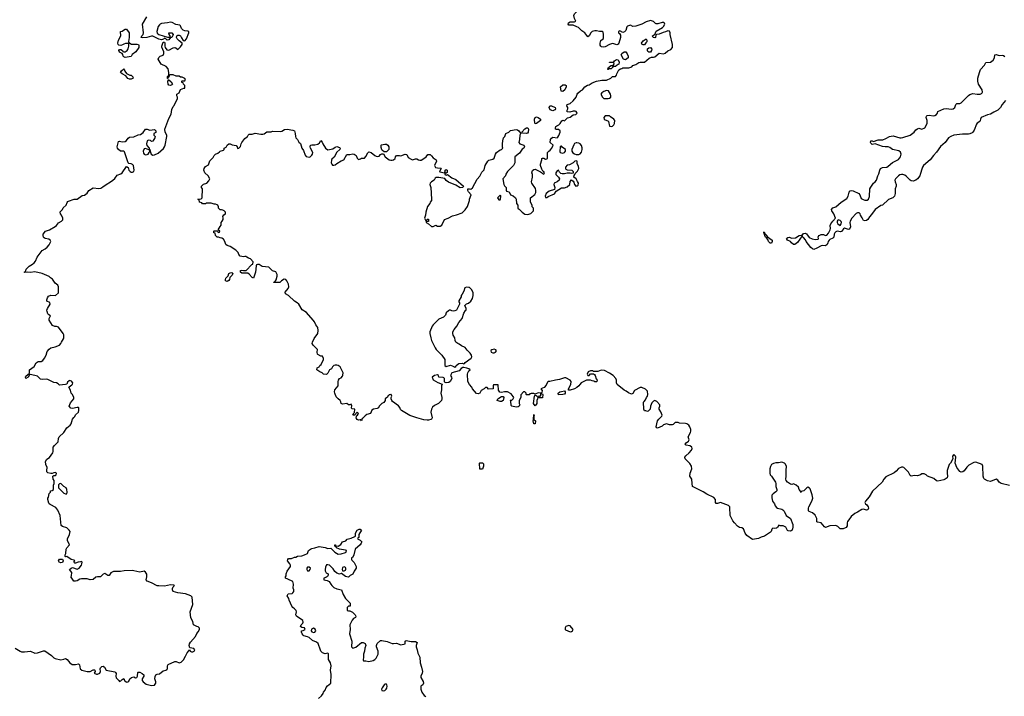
# Model space of a CAD drawing. Header units: inches. Extents: x 2396598 to 2566999, y 262085 to 451979.
# Tile 74 of 256: x 2412364 to 2425861, y 350171 to 359452. Entities that reach past the tile are written whole.
import ezdxf

# ---------------------------------------------------------------- set-up
doc = ezdxf.new("R2010")
doc.units = ezdxf.units.IN
doc.header["$MEASUREMENT"] = 0
doc.layers.add('C4315', color=7, linetype='Continuous')
doc.layers.add('C4325', color=7, linetype='Continuous')

msp = doc.modelspace()

# ---------------------------------------------------------------- linework, layer by layer
at = {"layer": 'C4315', "color": 5}
for points, elevation in [([(2420000, 359354), (2419950, 359375), (2419890, 359378), (2419882, 359390), (2419889, 359411), (2419910, 359422), (2419970, 359422), (2419986, 359430), (2419969, 359469), (2419959, 359510), (2419970, 359532), (2420000, 359563)], 60), ([(2412304, 350830), (2412370, 350789), (2412390, 350783), (2412430, 350780), (2412510, 350792), (2412570, 350762), (2412610, 350766), (2412690, 350795), (2412710, 350795), (2412799, 350730), (2412830, 350697), (2412850, 350688), (2412930, 350673), (2412970, 350681), (2412991, 350691), (2413016, 350676), (2413051, 350630), (2413082, 350610), (2413130, 350608), (2413170, 350619), (2413183, 350603), (2413191, 350550), (2413216, 350530), (2413290, 350510), (2413329, 350511), (2413370, 350536), (2413390, 350535), (2413396, 350530), (2413397, 350510), (2413385, 350490), (2413416, 350476), (2413430, 350474), (2413464, 350490), (2413472, 350510), (2413465, 350550), (2413470, 350561), (2413490, 350581), (2413510, 350583), (2413526, 350570), (2413551, 350531), (2413667, 350507), (2413678, 350498), (2413685, 350485), (2413683, 350450), (2413687, 350427), (2413722, 350390), (2413730, 350374), (2413750, 350382), (2413770, 350402), (2413790, 350414), (2413802, 350390), (2413822, 350370), (2413830, 350365), (2413846, 350370), (2413860, 350380), (2413875, 350410), (2413898, 350430), (2413930, 350437), (2413950, 350426), (2413970, 350431), (2413981, 350450), (2413983, 350497), (2413990, 350502), (2414010, 350501), (2414043, 350483), (2414065, 350465), (2414066, 350450), (2414042, 350410), (2414043, 350390), (2414055, 350370), (2414098, 350338), (2414170, 350321), (2414210, 350326), (2414230, 350350), (2414229, 350370), (2414215, 350410), (2414219, 350441), (2414230, 350465), (2414247, 350473), (2414280, 350480), (2414330, 350521), (2414366, 350530), (2414380, 350540), (2414388, 350550), (2414388, 350590), (2414398, 350610), (2414490, 350651), (2414511, 350651), (2414550, 350631), (2414578, 350642), (2414608, 350670), (2414638, 350722), (2414659, 350770), (2414683, 350797), (2414690, 350814), (2414702, 350790), (2414721, 350781), (2414739, 350781), (2414757, 350790), (2414763, 350810), (2414750, 350825), (2414698, 350838), (2414689, 350869), (2414693, 350890), (2414704, 350915), (2414775, 350990), (2414790, 351034), (2414810, 351054), (2414828, 351090), (2414827, 351107), (2414810, 351126), (2414790, 351128), (2414748, 351150), (2414736, 351196), (2414709, 351249), (2414699, 351330), (2414736, 351430), (2414729, 351530), (2414709, 351550), (2414638, 351578), (2414530, 351590), (2414468, 351608), (2414459, 351630), (2414458, 351650), (2414467, 351673), (2414486, 351690), (2414476, 351696), (2414430, 351699), (2414350, 351682), (2414270, 351685), (2414249, 351689), (2414170, 351729), (2414110, 351749), (2414099, 351770), (2414108, 351812), (2414105, 351845), (2414090, 351873), (2414070, 351887), (2414010, 351873), (2413930, 351894), (2413910, 351895), (2413794, 351894), (2413745, 351885), (2413650, 351882), (2413615, 351865), (2413590, 351829), (2413570, 351829), (2413560, 351840), (2413530, 351858), (2413510, 351848), (2413471, 351809), (2413431, 351809), (2413410, 351804), (2413370, 351774), (2413330, 351769), (2413290, 351781), (2413210, 351782), (2413190, 351779), (2413150, 351754), (2413130, 351749), (2413108, 351750), (2413070, 351806), (2413066, 351806), (2413074, 351826), (2413078, 351870), (2413049, 351911), (2413070, 351931), (2413090, 351938), (2413150, 351916), (2413178, 351930), (2413209, 351970), (2413217, 351990), (2413219, 352010), (2413210, 352019), (2413198, 352018), (2413167, 352013), (2413130, 351998), (2413120, 352000), (2413108, 352010), (2413118, 352030), (2413110, 352038), (2413070, 352049), (2413010, 352088), (2412990, 352086), (2412986, 352090), (2412988, 352112), (2412998, 352130), (2413002, 352190), (2413008, 352210), (2413048, 352250), (2413018, 352310), (2413018, 352330), (2413049, 352390), (2413054, 352430), (2413042, 352450), (2413010, 352482), (2412950, 352502), (2412934, 352514), (2412919, 352650), (2412885, 352725), (2412861, 352761), (2412781, 352801), (2412769, 352810), (2412763, 352823), (2412749, 352870), (2412749, 352889), (2412757, 352903), (2412768, 352952), (2412786, 352970), (2412786, 352990), (2412807, 352993), (2412826, 353010), (2412828, 353068), (2412835, 353090), (2412835, 353130), (2412822, 353150), (2412818, 353190), (2412830, 353202), (2412850, 353202), (2412866, 353210), (2412868, 353230), (2412850, 353242), (2412830, 353238), (2412810, 353226), (2412793, 353227), (2412750, 353239), (2412735, 353250), (2412734, 353270), (2412742, 353310), (2412724, 353350), (2412717, 353390), (2412734, 353426), (2412772, 353448), (2412819, 353510), (2412825, 353530), (2412825, 353590), (2412839, 353610), (2412890, 353662), (2412896, 353710), (2412905, 353730), (2412970, 353791), (2413010, 353856), (2413055, 353890), (2413069, 353911), (2413089, 353971), (2413104, 353996), (2413118, 354010), (2413129, 354031), (2413168, 354070), (2413174, 354090), (2413174, 354130), (2413170, 354134), (2413153, 354133), (2413090, 354117), (2413065, 354125), (2413042, 354150), (2413062, 354198), (2413108, 354250), (2413108, 354270), (2413088, 354310), (2413069, 354329), (2413059, 354370), (2413037, 354410), (2413042, 354418), (2413078, 354442), (2413086, 354454), (2413091, 354471), (2413075, 354495), (2413050, 354501), (2413042, 354498), (2413021, 354479), (2413010, 354455), (2412992, 354448), (2412910, 354438), (2412890, 354458), (2412869, 354469), (2412830, 354477), (2412750, 354517), (2412730, 354522), (2412670, 354515), (2412650, 354523), (2412610, 354561), (2412514, 354586), (2412498, 354582), (2412478, 354550), (2412449, 354530), (2412444, 354550), (2412450, 354562), (2412498, 354602), (2412498, 354650), (2412564, 354696), (2412590, 354745), (2412603, 354757), (2412618, 354762), (2412657, 354763), (2412682, 354778), (2412706, 354810), (2412727, 354850), (2412740, 354900), (2412766, 354934), (2412790, 354951), (2412850, 354964), (2412908, 354990), (2412929, 355010), (2412935, 355030), (2412965, 355075), (2412969, 355090), (2412969, 355130), (2412961, 355150), (2412897, 355237), (2412870, 355245), (2412845, 355245), (2412816, 355256), (2412768, 355330), (2412768, 355352), (2412786, 355390), (2412763, 355403), (2412750, 355418), (2412739, 355450), (2412737, 355470), (2412743, 355490), (2412782, 355550), (2412775, 355575), (2412738, 355590), (2412735, 355610), (2412744, 355636), (2412761, 355659), (2412790, 355676), (2412853, 355667), (2412895, 355705), (2412898, 355710), (2412898, 355750), (2412895, 355790), (2412888, 355810), (2412850, 355838), (2412814, 355894), (2412788, 355910), (2412770, 355928), (2412670, 355973), (2412570, 355993), (2412510, 355985), (2412471, 355989), (2412430, 355986), (2412426, 355990), (2412442, 355998), (2412455, 356030), (2412494, 356070), (2412541, 356099), (2412562, 356118), (2412579, 356141), (2412605, 356195), (2412670, 356287), (2412711, 356309), (2412739, 356330), (2412770, 356365), (2412784, 356390), (2412789, 356410), (2412782, 356430), (2412762, 356442), (2412713, 356453), (2412700, 356460), (2412689, 356470), (2412684, 356490), (2412685, 356510), (2412719, 356550), (2412771, 356569), (2412850, 356614), (2412869, 356630), (2412894, 356666), (2412939, 356690), (2412954, 356706), (2412956, 356730), (2412939, 356770), (2412925, 356790), (2412919, 356810), (2412921, 356819), (2412949, 356851), (2412958, 356870), (2413002, 356910), (2413015, 356945), (2413023, 356957), (2413035, 356965), (2413109, 356991), (2413150, 356992), (2413220, 357040), (2413253, 357047), (2413289, 357071), (2413310, 357111), (2413370, 357146), (2413450, 357137), (2413477, 357143), (2413502, 357158), (2413548, 357192), (2413610, 357227), (2413639, 357250), (2413670, 357276), (2413702, 357318), (2413750, 357337), (2413769, 357350), (2413830, 357438), (2413850, 357425), (2413862, 357390), (2413878, 357370), (2413890, 357363), (2413910, 357360), (2413927, 357370), (2413935, 357390), (2413923, 357450), (2413910, 357468), (2413890, 357476), (2413859, 357479), (2413850, 357488), (2413799, 357639), (2413790, 357649), (2413748, 357650), (2413718, 357670), (2413706, 357690), (2413702, 357710), (2413720, 357780), (2413730, 357785), (2413770, 357779), (2413810, 357783), (2413830, 357796), (2413852, 357828), (2413870, 357841), (2413930, 357844), (2413990, 357871), (2414021, 357879), (2414056, 357904), (2414090, 357951), (2414110, 357951), (2414150, 357936), (2414210, 357945), (2414232, 357930), (2414230, 357906), (2414202, 357890), (2414202, 357870), (2414222, 357850), (2414218, 357830), (2414188, 357788), (2414170, 357782), (2414155, 357795), (2414130, 357801), (2414111, 357790), (2414104, 357750), (2414107, 357727), (2414138, 357690), (2414138, 357678), (2414150, 357672), (2414151, 357650), (2414165, 357610), (2414190, 357596), (2414210, 357597), (2414260, 357620), (2414334, 357686), (2414351, 357709), (2414359, 357730), (2414381, 357850), (2414379, 357870), (2414359, 357910), (2414353, 357950), (2414410, 358098), (2414442, 358158), (2414450, 358222), (2414470, 358262), (2414483, 358277), (2414529, 358370), (2414528, 358388), (2414518, 358410), (2414518, 358430), (2414548, 358450), (2414570, 358494), (2414614, 358514), (2414626, 358514), (2414628, 358550), (2414608, 358570), (2414606, 358586), (2414586, 358590), (2414586, 358610), (2414590, 358614), (2414630, 358614), (2414638, 358630), (2414630, 358646), (2414590, 358666), (2414570, 358666), (2414550, 358678), (2414510, 358678), (2414470, 358698), (2414422, 358698), (2414413, 358687), (2414410, 358666), (2414398, 358662), (2414394, 358646), (2414390, 358646), (2414389, 358671), (2414402, 358678), (2414407, 358713), (2414408, 358730), (2414397, 358777), (2414370, 358808), (2414302, 358842), (2414264, 358910), (2414270, 358932), (2414289, 358951), (2414333, 358967), (2414342, 358990), (2414339, 359010), (2414314, 359074), (2414313, 359090), (2414330, 359142), (2414350, 359142), (2414355, 359135), (2414353, 359090), (2414357, 359070), (2414381, 359041), (2414410, 359036), (2414470, 359068), (2414490, 359070), (2414505, 359065), (2414530, 359045), (2414570, 359079), (2414592, 359112), (2414589, 359130), (2414550, 359160), (2414524, 359190), (2414515, 359210), (2414517, 359230), (2414530, 359239), (2414550, 359241), (2414570, 359230), (2414582, 359202), (2414607, 359167), (2414630, 359164), (2414652, 359188), (2414682, 359270), (2414684, 359290), (2414670, 359296), (2414630, 359299), (2414607, 359307), (2414584, 359330), (2414570, 359366), (2414558, 359378), (2414506, 359386), (2414454, 359414), (2414430, 359418), (2414390, 359407), (2414310, 359399), (2414290, 359389), (2414279, 359381), (2414263, 359357), (2414243, 359290), (2414248, 359268), (2414270, 359251), (2414390, 359211), (2414426, 359214), (2414428, 359230), (2414415, 359250), (2414409, 359271), (2414426, 359274), (2414451, 359270), (2414466, 359250), (2414465, 359235), (2414451, 359210), (2414432, 359208), (2414410, 359178), (2414386, 359170), (2414366, 359190), (2414350, 359198), (2414336, 359184), (2414306, 359174), (2414270, 359184), (2414190, 359224), (2414170, 359224), (2414109, 359209), (2414050, 359202), (2414028, 359210), (2414038, 359230), (2414058, 359250), (2414062, 359270), (2414049, 359390), (2414105, 359490)], 80), ([(2420000, 358180), (2419993, 358193), (2419977, 358197), (2419950, 358196), (2419906, 358186), (2419869, 358189), (2419868, 358210), (2419878, 358230), (2419878, 358250), (2419866, 358270), (2419868, 358290), (2419910, 358302), (2419950, 358338), (2419993, 358390), (2420000, 358415)], 60), ([(2420000, 354408), (2419971, 354389), (2419910, 354369), (2419886, 354370), (2419887, 354387), (2419918, 354450), (2419922, 354490), (2419910, 354508), (2419850, 354538), (2419830, 354542), (2419763, 354517), (2419710, 354509), (2419630, 354489), (2419610, 354489), (2419598, 354482), (2419580, 354440), (2419555, 354405), (2419507, 354390), (2419524, 354364), (2419522, 354338), (2419514, 354330), (2419522, 354322), (2419530, 354322), (2419536, 354310), (2419530, 354265), (2419485, 354265), (2419478, 354270), (2419490, 354292), (2419506, 354294), (2419506, 354330), (2419470, 354336), (2419430, 354314), (2419410, 354324), (2419373, 354327), (2419358, 354322), (2419350, 354308), (2419310, 354306), (2419306, 354310), (2419306, 354330), (2419290, 354346), (2419270, 354346), (2419233, 354307), (2419232, 354268), (2419212, 354230), (2419212, 354190), (2419218, 354170), (2419212, 354150), (2419199, 354141), (2419170, 354139), (2419109, 354149), (2419100, 354160), (2419098, 354218), (2419086, 354230), (2419090, 354234), (2419110, 354234), (2419130, 354254), (2419138, 354270), (2419130, 354286), (2419100, 354320), (2419050, 354348), (2419010, 354348), (2418970, 354339), (2418944, 354344), (2418928, 354370), (2418922, 354442), (2418910, 354446), (2418870, 354446), (2418858, 354442), (2418854, 354430), (2418854, 354390), (2418850, 354388), (2418790, 354386), (2418770, 354406), (2418750, 354406), (2418732, 354388), (2418690, 354368), (2418670, 354329), (2418650, 354319), (2418626, 354326), (2418569, 354389), (2418562, 354410), (2418529, 354450), (2418509, 354490), (2418501, 354590), (2418507, 354610), (2418523, 354637), (2418539, 354650), (2418522, 354662), (2418492, 354672), (2418450, 354682), (2418440, 354680), (2418414, 354666), (2418390, 354637), (2418290, 354609), (2418268, 354570), (2418281, 354550), (2418286, 354530), (2418265, 354490), (2418246, 354474), (2418211, 354469), (2418197, 354477), (2418186, 354486), (2418187, 354530), (2418179, 354539), (2418170, 354544), (2418110, 354550), (2418105, 354570), (2418090, 354583), (2418049, 354571), (2418018, 354550), (2418032, 354512), (2418094, 354474), (2418154, 354454), (2418148, 354432), (2418145, 354375), (2418138, 354330), (2418151, 354270), (2418151, 354250), (2418145, 354230), (2418130, 354209), (2418105, 354190), (2418050, 354161), (2418024, 354136), (2418009, 354111), (2418002, 354070), (2418016, 353990), (2418010, 353975), (2418002, 353970), (2417970, 353959), (2417950, 353959), (2417905, 353965), (2417810, 353989), (2417710, 354024), (2417598, 354090), (2417585, 354105), (2417574, 354134), (2417555, 354155), (2417476, 354216), (2417466, 354230), (2417458, 354250), (2417458, 354270), (2417466, 354290), (2417458, 354310), (2417450, 354312), (2417430, 354308), (2417423, 354297), (2417412, 354290), (2417405, 354275), (2417374, 354250), (2417374, 354230), (2417357, 354203), (2417330, 354188), (2417292, 354150), (2417282, 354130), (2417262, 354118), (2417214, 354110), (2417190, 354098), (2417172, 354050), (2417124, 354036), (2417100, 354020), (2417070, 353986), (2417058, 353982), (2417050, 353948), (2417042, 353962), (2417030, 353966), (2417010, 353958), (2416989, 353969), (2416977, 353990), (2416979, 354010), (2416981, 354019), (2416993, 354027), (2417009, 354050), (2416990, 354069), (2416954, 354030), (2416929, 354030), (2416938, 354042), (2416938, 354050), (2416955, 354065), (2416958, 354110), (2416916, 354116), (2416913, 354130), (2416917, 354157), (2416910, 354178), (2416891, 354169), (2416869, 354169), (2416850, 354186), (2416790, 354178), (2416770, 354188), (2416768, 354210), (2416758, 354230), (2416728, 354250), (2416700, 354280), (2416682, 354330), (2416679, 354350), (2416686, 354374), (2416729, 354430), (2416729, 354490), (2416734, 354506), (2416749, 354531), (2416770, 354542), (2416790, 354562), (2416795, 354575), (2416798, 354610), (2416758, 354690), (2416729, 354709), (2416710, 354714), (2416690, 354715), (2416670, 354708), (2416652, 354690), (2416637, 354663), (2416612, 354648), (2416590, 354606), (2416570, 354586), (2416530, 354588), (2416510, 354608), (2416480, 354620), (2416438, 354650), (2416442, 354678), (2416468, 354692), (2416478, 354710), (2416495, 354725), (2416528, 354790), (2416527, 354807), (2416515, 354835), (2416490, 354838), (2416450, 354858), (2416445, 354865), (2416442, 354890), (2416448, 354930), (2416388, 354990), (2416375, 355010), (2416378, 355030), (2416401, 355079), (2416453, 355150), (2416457, 355190), (2416450, 355228), (2416425, 355265), (2416407, 355307), (2416389, 355330), (2416295, 355435), (2416234, 355474), (2416189, 355550), (2416168, 355570), (2416129, 355590), (2416050, 355669), (2416009, 355690), (2416005, 355715), (2416046, 355766), (2416055, 355790), (2416050, 355826), (2416028, 355870), (2416010, 355888), (2415990, 355894), (2415952, 355870), (2415930, 355848), (2415850, 355848), (2415850, 355854), (2415862, 355858), (2415866, 355870), (2415869, 355871), (2415878, 355882), (2415894, 355934), (2415895, 355955), (2415875, 355995), (2415829, 356009), (2415777, 356057), (2415690, 356069), (2415646, 356094), (2415625, 356095), (2415612, 356088), (2415604, 356076), (2415595, 355990), (2415570, 355908), (2415550, 355915), (2415510, 355962), (2415490, 355975), (2415410, 355975), (2415389, 355990), (2415389, 356010), (2415410, 356018), (2415430, 356011), (2415470, 356012), (2415547, 356093), (2415562, 356098), (2415566, 356130), (2415526, 356170), (2415500, 356180), (2415476, 356196), (2415470, 356206), (2415450, 356206), (2415430, 356198), (2415388, 356210), (2415369, 356230), (2415358, 356258), (2415329, 356290), (2415250, 356342), (2415210, 356355), (2415190, 356368), (2415178, 356410), (2415160, 356440), (2415136, 356456), (2415110, 356458), (2415090, 356468), (2415070, 356468), (2415048, 356490), (2415042, 356522), (2415026, 356530), (2415026, 356550), (2415030, 356554), (2415074, 356554), (2415078, 356538), (2415090, 356534), (2415102, 356538), (2415106, 356550), (2415086, 356570), (2415110, 356614), (2415127, 356633), (2415128, 356670), (2415138, 356690), (2415155, 356710), (2415155, 356735), (2415148, 356752), (2415163, 356777), (2415186, 356790), (2415186, 356810), (2415166, 356830), (2415150, 356838), (2415130, 356846), (2415110, 356846), (2415088, 356868), (2415087, 356887), (2415078, 356910), (2415070, 356915), (2415050, 356922), (2415030, 356922), (2414990, 356935), (2414925, 356935), (2414910, 356928), (2414870, 356926), (2414862, 356942), (2414828, 356950), (2414822, 356982), (2414808, 356990), (2414850, 356994), (2414866, 357010), (2414868, 357130), (2414858, 357150), (2414858, 357170), (2414885, 357195), (2414930, 357212), (2414958, 357242), (2414969, 357270), (2414949, 357309), (2414902, 357350), (2414888, 357390), (2414895, 357410), (2414910, 357438), (2414950, 357462), (2414970, 357516), (2415017, 357563), (2415029, 357590), (2415049, 357610), (2415079, 357621), (2415102, 357638), (2415110, 357651), (2415158, 357662), (2415167, 357673), (2415168, 357690), (2415195, 357705), (2415210, 357732), (2415230, 357751), (2415250, 357751), (2415276, 357736), (2415330, 357725), (2415345, 357710), (2415350, 357685), (2415370, 357692), (2415390, 357714), (2415398, 357750), (2415408, 357770), (2415450, 357821), (2415488, 357850), (2415498, 357870), (2415510, 357882), (2415550, 357882), (2415590, 357896), (2415670, 357881), (2415698, 357882), (2415714, 357886), (2415750, 357916), (2415810, 357916), (2415830, 357921), (2415940, 357920), (2415957, 357923), (2415993, 357947), (2416031, 357951), (2416110, 357939), (2416131, 357930), (2416141, 357890), (2416143, 357850), (2416150, 357832), (2416171, 357811), (2416191, 357771), (2416214, 357754), (2416231, 357690), (2416256, 357656), (2416275, 357595), (2416290, 357578), (2416330, 357567), (2416346, 357570), (2416370, 357592), (2416379, 357610), (2416381, 357630), (2416349, 357690), (2416344, 357710), (2416349, 357730), (2416370, 357736), (2416410, 357735), (2416453, 357747), (2416475, 357765), (2416490, 357794), (2416510, 357774), (2416518, 357750), (2416555, 357690), (2416590, 357666), (2416658, 357682), (2416690, 357706), (2416710, 357711), (2416750, 357698), (2416756, 357690), (2416751, 357670), (2416710, 357635), (2416674, 357566), (2416641, 357539), (2416636, 357524), (2416635, 357490), (2416641, 357470), (2416650, 357459), (2416670, 357455), (2416690, 357461), (2416710, 357481), (2416770, 357518), (2416809, 357531), (2416850, 357605), (2416890, 357603), (2416930, 357613), (2416950, 357610), (2416976, 357590), (2416990, 357552), (2417010, 357534), (2417036, 357544), (2417050, 357554), (2417090, 357554), (2417110, 357574), (2417135, 357625), (2417150, 357638), (2417182, 357630), (2417230, 357591), (2417250, 357581), (2417270, 357578), (2417290, 357582), (2417310, 357602), (2417330, 357614), (2417350, 357614), (2417372, 357570), (2417430, 357532), (2417450, 357525), (2417470, 357525), (2417490, 357531), (2417509, 357550), (2417515, 357570), (2417530, 357591), (2417569, 357591), (2417590, 357586), (2417650, 357606), (2417670, 357602), (2417690, 357562), (2417730, 357538), (2417750, 357531), (2417790, 357545), (2417810, 357545), (2417831, 357531), (2417850, 357525), (2417866, 357526), (2417890, 357537), (2417935, 357570), (2417958, 357602), (2417970, 357605), (2417990, 357601), (2418010, 357585), (2418030, 357558), (2418074, 357530), (2418078, 357510), (2418052, 357450), (2418065, 357425), (2418090, 357418), (2418137, 357417), (2418142, 357410), (2418118, 357370), (2418124, 357364), (2418188, 357352), (2418196, 357364), (2418198, 357390), (2418210, 357396), (2418222, 357390), (2418222, 357358), (2418212, 357348), (2418194, 357346), (2418192, 357330), (2418210, 357318), (2418230, 357327), (2418290, 357284), (2418341, 357261), (2418447, 357170), (2418438, 357150), (2418404, 357144), (2418341, 357181), (2418244, 357223), (2418208, 357248), (2418190, 357273), (2418110, 357286), (2418074, 357286), (2418061, 357279), (2418046, 357250), (2418011, 357230), (2417991, 357210), (2417987, 357190), (2417999, 357150), (2418011, 356990), (2418007, 356970), (2417992, 356950), (2417987, 356930), (2417956, 356890), (2417931, 356810), (2417927, 356773), (2417912, 356730), (2417930, 356694), (2417942, 356698), (2417950, 356714), (2417970, 356714), (2417970, 356686), (2417938, 356682), (2417934, 356670), (2417970, 356654), (2418010, 356614), (2418030, 356614), (2418070, 356632), (2418090, 356622), (2418130, 356622), (2418150, 356634), (2418189, 356711), (2418238, 356730), (2418296, 356764), (2418350, 356776), (2418430, 356805), (2418470, 356842), (2418504, 356890), (2418528, 356972), (2418529, 356991), (2418555, 357050), (2418517, 357090), (2418505, 357110), (2418506, 357130), (2418530, 357134), (2418550, 357127), (2418572, 357148), (2418637, 357263), (2418670, 357305), (2418700, 357360), (2418729, 357391), (2418746, 357454), (2418779, 357510), (2418796, 357524), (2418850, 357538), (2418869, 357551), (2418885, 357610), (2418899, 357630), (2418950, 357665), (2418969, 357671), (2418988, 357690), (2418984, 357704), (2418984, 357750), (2418989, 357791), (2418998, 357830), (2419014, 357850), (2419027, 357893), (2419070, 357911), (2419090, 357931), (2419170, 357946), (2419190, 357941), (2419205, 357930), (2419230, 357894), (2419234, 357894), (2419218, 357870), (2419217, 357810), (2419207, 357767), (2419222, 357750), (2419274, 357730), (2419282, 357710), (2419280, 357700), (2419274, 357690), (2419250, 357678), (2419217, 357623), (2419152, 357570), (2419152, 357490), (2419131, 357450), (2419050, 357368), (2419027, 357333), (2419022, 357310), (2418985, 357270), (2419002, 357190), (2419010, 357174), (2419032, 357150), (2419033, 357113), (2419038, 357098), (2419074, 357090), (2419094, 357050), (2419130, 357034), (2419162, 357010), (2419171, 356990), (2419173, 356933), (2419194, 356910), (2419194, 356870), (2419198, 356858), (2419210, 356854), (2419254, 356810), (2419290, 356785), (2419330, 356778), (2419370, 356792), (2419406, 356830), (2419408, 356850), (2419407, 356867), (2419390, 356886), (2419388, 356910), (2419368, 356950), (2419368, 357010), (2419424, 357056), (2419438, 357082), (2419441, 357110), (2419435, 357135), (2419386, 357210), (2419378, 357230), (2419395, 357290), (2419394, 357330), (2419384, 357350), (2419395, 357385), (2419410, 357398), (2419430, 357402), (2419505, 357365), (2419518, 357358), (2419530, 357342), (2419550, 357334), (2419558, 357350), (2419550, 357366), (2419535, 357375), (2419520, 357400), (2419503, 357450), (2419503, 357470), (2419522, 357530), (2419522, 357550), (2419530, 357555), (2419549, 357551), (2419570, 357539), (2419590, 357543), (2419597, 357550), (2419599, 357630), (2419617, 357650), (2419637, 357663), (2419659, 357690), (2419678, 357730), (2419635, 357770), (2419641, 357810), (2419652, 357828), (2419670, 357841), (2419730, 357833), (2419740, 357840), (2419756, 357864), (2419773, 357910), (2419772, 357930), (2419750, 357944), (2419724, 357944), (2419708, 357950), (2419709, 357971), (2419715, 357985), (2419725, 357995), (2419755, 358010), (2419775, 358030), (2419796, 358064), (2419810, 358074), (2419830, 358066), (2419874, 358106), (2419910, 358117), (2419950, 358146), (2419989, 358151), (2420000, 358164)], 60), ([(2420000, 357761), (2419990, 357762), (2419970, 357752), (2419962, 357738), (2419932, 357670), (2419933, 357650), (2419946, 357626), (2419970, 357611), (2419990, 357603), (2420000, 357603)], 60), ([(2420000, 357513), (2419990, 357518), (2419974, 357510), (2419952, 357488), (2419900, 357460), (2419870, 357458), (2419845, 357430), (2419845, 357410), (2419850, 357402), (2419870, 357394), (2419934, 357390), (2419952, 357370), (2419952, 357348), (2419930, 357342), (2419908, 357348), (2419870, 357349), (2419830, 357339), (2419800, 357340), (2419783, 357343), (2419763, 357363), (2419750, 357386), (2419730, 357378), (2419714, 357350), (2419714, 357330), (2419752, 357292), (2419762, 357270), (2419758, 357250), (2419732, 357230), (2419691, 357209), (2419686, 357190), (2419698, 357150), (2419696, 357124), (2419620, 357100), (2419581, 357070), (2419565, 357030), (2419570, 357014), (2419590, 357015), (2419610, 357025), (2419695, 357065), (2419720, 357100), (2419790, 357148), (2419830, 357144), (2419870, 357161), (2419903, 357190), (2419909, 357231), (2419930, 357254), (2419950, 357238), (2419962, 357222), (2419970, 357190), (2419987, 357170), (2420000, 357172)], 60), ([(2420000, 357252), (2419990, 357269), (2419958, 357290), (2419964, 357316), (2419975, 357330), (2419978, 357342), (2420000, 357365)], 60), ([(2416458, 350142), (2416500, 350180), (2416526, 350210), (2416528, 350230), (2416550, 350254), (2416566, 350294), (2416584, 350316), (2416629, 350351), (2416634, 350470), (2416624, 350530), (2416635, 350590), (2416624, 350630), (2416596, 350676), (2416599, 350750), (2416596, 350756), (2416590, 350761), (2416550, 350755), (2416514, 350770), (2416494, 350790), (2416486, 350806), (2416455, 350895), (2416432, 350912), (2416378, 350938), (2416330, 350979), (2416309, 350989), (2416261, 351001), (2416249, 351010), (2416235, 351030), (2416228, 351050), (2416228, 351070), (2416250, 351072), (2416278, 351090), (2416266, 351110), (2416230, 351114), (2416214, 351130), (2416221, 351150), (2416244, 351175), (2416249, 351190), (2416244, 351210), (2416157, 351270), (2416149, 351290), (2416159, 351330), (2416154, 351350), (2416133, 351373), (2416109, 351390), (2416095, 351410), (2416059, 351490), (2416053, 351513), (2416029, 351550), (2416038, 351570), (2416045, 351575), (2416097, 351583), (2416110, 351592), (2416122, 351610), (2416122, 351630), (2416114, 351654), (2416117, 351710), (2416106, 351746), (2416040, 351780), (2416006, 351790), (2416006, 351810), (2416016, 351824), (2416018, 351850), (2416029, 351890), (2416075, 351950), (2416075, 351970), (2416069, 351990), (2416035, 352030), (2416038, 352050), (2416050, 352062), (2416090, 352062), (2416130, 352082), (2416150, 352082), (2416170, 352092), (2416230, 352098), (2416270, 352111), (2416308, 352132), (2416316, 352144), (2416322, 352170), (2416350, 352191), (2416370, 352201), (2416410, 352206), (2416470, 352225), (2416551, 352211), (2416590, 352198), (2416630, 352202), (2416682, 352150), (2416730, 352122), (2416770, 352125), (2416830, 352145), (2416838, 352150), (2416846, 352170), (2416830, 352178), (2416749, 352189), (2416706, 352210), (2416702, 352222), (2416686, 352230), (2416686, 352250), (2416692, 352250), (2416694, 352234), (2416730, 352231), (2416766, 352254), (2416790, 352292), (2416834, 352306), (2416855, 352325), (2416910, 352342), (2416956, 352364), (2416966, 352370), (2416966, 352410), (2416989, 352451), (2417016, 352464), (2417030, 352465), (2417051, 352449), (2417012, 352390), (2417012, 352348), (2416998, 352342), (2416994, 352330), (2417030, 352314), (2417052, 352290), (2417046, 352270), (2417031, 352250), (2416961, 352190), (2416944, 352110), (2416930, 352082), (2416912, 352070), (2416911, 352050), (2416917, 352037), (2416947, 352007), (2416977, 351950), (2416975, 351930), (2416947, 351890), (2416930, 351848), (2416894, 351830), (2416872, 351808), (2416850, 351809), (2416830, 351815), (2416776, 351856), (2416770, 351858), (2416750, 351849), (2416710, 351862), (2416682, 351882), (2416659, 351919), (2416612, 351972), (2416590, 351977), (2416570, 351975), (2416555, 351945), (2416551, 351910), (2416553, 351893), (2416567, 351867), (2416594, 351850), (2416593, 351833), (2416584, 351816), (2416570, 351806), (2416534, 351790), (2416534, 351770), (2416580, 351760), (2416604, 351744), (2416631, 351711), (2416642, 351690), (2416670, 351662), (2416710, 351645), (2416774, 351630), (2416798, 351570), (2416832, 351512), (2416894, 351450), (2416894, 351410), (2416890, 351406), (2416870, 351406), (2416854, 351390), (2416854, 351350), (2416870, 351342), (2416890, 351342), (2416925, 351325), (2416961, 351290), (2416970, 351272), (2416966, 351254), (2416941, 351239), (2416923, 351217), (2416891, 351150), (2416896, 351090), (2416887, 351030), (2416915, 350930), (2416912, 350852), (2416930, 350834), (2416970, 350845), (2417050, 350911), (2417071, 350911), (2417098, 350898), (2417111, 350870), (2417096, 350830), (2417091, 350789), (2417076, 350750), (2417078, 350710), (2417072, 350670), (2417078, 350658), (2417110, 350659), (2417151, 350651), (2417210, 350664), (2417230, 350675), (2417250, 350696), (2417276, 350750), (2417279, 350770), (2417276, 350790), (2417254, 350850), (2417254, 350870), (2417263, 350897), (2417310, 350937), (2417330, 350938), (2417402, 350922), (2417470, 350897), (2417490, 350895), (2417530, 350899), (2417590, 350876), (2417646, 350890), (2417649, 350930), (2417662, 350938), (2417730, 350924), (2417790, 350923), (2417811, 350911), (2417799, 350870), (2417799, 350850), (2417814, 350810), (2417823, 350763), (2417851, 350710), (2417855, 350630), (2417873, 350570), (2417884, 350510), (2417881, 350490), (2417861, 350450), (2417861, 350430), (2417893, 350373), (2417899, 350350), (2417890, 350329), (2417865, 350310), (2417861, 350290), (2417864, 350270), (2417877, 350230), (2417910, 350181), (2417930, 350167)], 60)]:
    msp.add_lwpolyline(points, dxfattribs=dict(at, elevation=elevation))
for points, elevation in [([(2413810, 358935), (2413790, 358942), (2413782, 358950), (2413776, 358976), (2413768, 358988), (2413730, 359009), (2413724, 359030), (2413730, 359042), (2413750, 359045), (2413771, 359031), (2413778, 359018), (2413790, 359011), (2413810, 359011), (2413838, 359030), (2413850, 359054), (2413858, 359090), (2413858, 359118), (2413850, 359126), (2413813, 359127), (2413790, 359118), (2413774, 359106), (2413750, 359099), (2413725, 359105), (2413714, 359114), (2413708, 359130), (2413719, 359170), (2413749, 359230), (2413748, 359292), (2413770, 359294), (2413786, 359310), (2413810, 359322), (2413830, 359322), (2413865, 359270), (2413866, 359210), (2413854, 359154), (2413858, 359138), (2413897, 359117), (2413975, 359115), (2413991, 359110), (2413997, 359097), (2413995, 359070), (2413954, 359010), (2413907, 358973), (2413890, 358948)], 80), ([(2413870, 358637), (2413846, 358646), (2413820, 358680), (2413768, 358708), (2413746, 358726), (2413758, 358750), (2413790, 358778), (2413795, 358775), (2413806, 358746), (2413830, 358712), (2413873, 358693), (2413890, 358690), (2413916, 358670), (2413918, 358650), (2413910, 358644), (2413890, 358637)], 80), ([(2414430, 358549), (2414410, 358555), (2414399, 358570), (2414395, 358605), (2414406, 358634), (2414442, 358602), (2414458, 358570), (2414450, 358558)], 80), ([(2419810, 358469), (2419786, 358470), (2419778, 358530), (2419810, 358558), (2419840, 358560), (2419854, 358550), (2419854, 358530), (2419838, 358490)], 60), ([(2419670, 358202), (2419636, 358216), (2419624, 358250), (2419630, 358271), (2419654, 358270), (2419702, 358250), (2419711, 358230), (2419704, 358216), (2419690, 358209)], 60), ([(2419430, 358026), (2419422, 358070), (2419422, 358090), (2419429, 358110), (2419450, 358118), (2419470, 358111), (2419502, 358090), (2419505, 358070), (2419450, 358028)], 60), ([(2419310, 357889), (2419256, 357896), (2419246, 357910), (2419249, 357911), (2419290, 357954), (2419310, 357967), (2419330, 357971), (2419338, 357950), (2419336, 357910), (2419324, 357896)], 60), ([(2414090, 357685), (2414070, 357682), (2414056, 357650), (2414060, 357620), (2414070, 357606), (2414090, 357599), (2414110, 357602), (2414124, 357610), (2414138, 357630), (2414148, 357650), (2414146, 357666), (2414134, 357666)], 80), ([(2417390, 357638), (2417360, 357640), (2417336, 357656), (2417329, 357669), (2417320, 357700), (2417318, 357730), (2417323, 357737), (2417370, 357747), (2417390, 357747), (2417410, 357731), (2417425, 357710), (2417422, 357670)], 60), ([(2419790, 357718), (2419782, 357718), (2419773, 357707), (2419766, 357646), (2419774, 357630), (2419810, 357622), (2419830, 357632), (2419848, 357650), (2419848, 357670), (2419802, 357702)], 60), ([(2418950, 357046), (2418914, 357010), (2418930, 356982), (2418950, 356982), (2418955, 356990), (2418958, 357030), (2418958, 357038)], 60), ([(2415210, 355863), (2415187, 355870), (2415184, 355890), (2415190, 355906), (2415221, 355939), (2415233, 355970), (2415250, 355982), (2415270, 355985), (2415285, 355970), (2415276, 355950), (2415243, 355917), (2415238, 355890), (2415230, 355874)], 60), ([(2418490, 355782), (2418466, 355774), (2418452, 355730), (2418430, 355686), (2418414, 355670), (2418414, 355650), (2418384, 355596), (2418384, 355584), (2418392, 355570), (2418392, 355550), (2418351, 355469), (2418330, 355458), (2418310, 355455), (2418290, 355458), (2418270, 355468), (2418250, 355468), (2418240, 355460), (2418212, 355430), (2418200, 355400), (2418172, 355370), (2418110, 355344), (2418030, 355269), (2418016, 355250), (2417986, 355170), (2417985, 355150), (2418002, 355090), (2418008, 355050), (2418059, 354950), (2418071, 354930), (2418152, 354850), (2418192, 354790), (2418191, 354710), (2418210, 354697), (2418270, 354714), (2418317, 354697), (2418330, 354685), (2418343, 354697), (2418349, 354710), (2418382, 354738), (2418430, 354742), (2418450, 354731), (2418462, 354738), (2418469, 354750), (2418555, 354810), (2418562, 354830), (2418558, 354850), (2418540, 354880), (2418498, 354918), (2418470, 354955), (2418420, 354980), (2418390, 355002), (2418370, 355009), (2418342, 355030), (2418334, 355050), (2418329, 355089), (2418305, 355125), (2418301, 355150), (2418303, 355170), (2418319, 355201), (2418357, 355250), (2418383, 355297), (2418430, 355352), (2418454, 355426), (2418476, 355464), (2418486, 355470), (2418486, 355490), (2418468, 355532), (2418490, 355554), (2418516, 355564), (2418548, 355592), (2418569, 355630), (2418582, 355670), (2418582, 355710), (2418558, 355750), (2418530, 355778), (2418520, 355780)], 60), ([(2418867, 354933), (2418835, 354925), (2418824, 354916), (2418821, 354910), (2418825, 354890), (2418850, 354881), (2418870, 354882), (2418886, 354890), (2418901, 354910), (2418890, 354923)], 60), ([(2419430, 354158), (2419409, 354190), (2419419, 354290), (2419430, 354305), (2419458, 354290), (2419465, 354270), (2419463, 354250), (2419454, 354230), (2419451, 354190)], 60), ([(2419748, 354308), (2419746, 354330), (2419766, 354350), (2419790, 354351), (2419830, 354362), (2419842, 354350), (2419842, 354330), (2419830, 354318), (2419810, 354309)], 60), ([(2418950, 354215), (2418908, 354230), (2418918, 354250), (2418930, 354262), (2418970, 354282), (2418990, 354282), (2419002, 354270), (2418990, 354228), (2418970, 354215)], 60), ([(2419430, 353909), (2419410, 353909), (2419403, 353950), (2419409, 353970), (2419410, 354038), (2419416, 354030), (2419411, 354010), (2419411, 353970), (2419434, 353950)], 60), ([(2418670, 353286), (2418666, 353370), (2418670, 353374), (2418710, 353374), (2418720, 353360), (2418722, 353330), (2418710, 353286)], 60), ([(2412930, 353089), (2412910, 353088), (2412898, 353070), (2412898, 353030), (2412970, 352956), (2412990, 352947), (2413009, 352951), (2413015, 352970), (2413009, 353010), (2412999, 353030), (2412969, 353049)], 80), ([(2412930, 352002), (2412906, 352010), (2412898, 352030), (2412910, 352054), (2412953, 352053), (2412958, 352030), (2412950, 352008)], 80), ([(2416330, 351944), (2416310, 351942), (2416301, 351930), (2416301, 351910), (2416310, 351892), (2416330, 351891), (2416344, 351910), (2416349, 351930)], 60), ([(2416810, 351948), (2416790, 351938), (2416785, 351910), (2416790, 351894), (2416810, 351892), (2416830, 351902), (2416835, 351915), (2416835, 351930), (2416830, 351938)], 60), ([(2416390, 351104), (2416366, 351094), (2416360, 351070), (2416370, 351054), (2416390, 351046), (2416410, 351051), (2416425, 351070), (2416414, 351094)], 60), ([(2419890, 351145), (2419851, 351130), (2419841, 351110), (2419841, 351090), (2419845, 351085), (2419910, 351056), (2419930, 351061), (2419942, 351070), (2419949, 351090), (2419910, 351137)], 80), ([(2417370, 350337), (2417359, 350330), (2417331, 350290), (2417323, 350270), (2417326, 350250), (2417350, 350248), (2417370, 350253), (2417389, 350270), (2417397, 350283), (2417402, 350310), (2417396, 350330), (2417390, 350336)], 60)]:
    msp.add_lwpolyline(points, close=True, dxfattribs=dict(at, elevation=elevation))
at = {"layer": 'C4325', "color": 5}
for points, elevation in [([(2420000, 358415), (2420004, 358430), (2420014, 358446), (2420050, 358478), (2420078, 358490), (2420109, 358531), (2420147, 358553), (2420170, 358561), (2420210, 358587), (2420270, 358608), (2420344, 358624), (2420410, 358622), (2420466, 358650), (2420488, 358672), (2420530, 358674), (2420546, 358690), (2420548, 358710), (2420576, 358764), (2420600, 358780), (2420616, 358784), (2420630, 358794), (2420713, 358793), (2420753, 358807), (2420770, 358822), (2420810, 358838), (2420850, 358865), (2420870, 358871), (2420930, 358871), (2420995, 358925), (2421023, 358937), (2421050, 358938), (2421070, 358945), (2421129, 358991), (2421190, 358986), (2421210, 358991), (2421250, 359025), (2421290, 359045), (2421311, 359069), (2421312, 359112), (2421279, 359250), (2421281, 359270), (2421270, 359293), (2421250, 359299), (2421216, 359284), (2421183, 359277), (2421130, 359253), (2421094, 359250), (2421082, 359238), (2421078, 359210), (2421070, 359202), (2421048, 359210), (2421038, 359230), (2421050, 359242), (2421069, 359251), (2421087, 359293), (2421174, 359346), (2421190, 359361), (2421209, 359390), (2421204, 359404), (2421192, 359412), (2421170, 359415), (2421110, 359394), (2421090, 359394), (2421079, 359399), (2421050, 359428), (2421010, 359442), (2420950, 359422), (2420890, 359389), (2420810, 359362), (2420770, 359358), (2420735, 359375), (2420697, 359363), (2420687, 359353), (2420674, 359306), (2420655, 359285), (2420630, 359278), (2420590, 359298), (2420574, 359290), (2420574, 359270), (2420584, 359264), (2420600, 359240), (2420602, 359210), (2420578, 359130), (2420570, 359118), (2420550, 359109), (2420510, 359122), (2420490, 359124), (2420447, 359113), (2420390, 359081), (2420370, 359077), (2420340, 359080), (2420329, 359089), (2420323, 359103), (2420319, 359130), (2420330, 359165), (2420368, 359192), (2420369, 359250), (2420360, 359280), (2420350, 359289), (2420311, 359289), (2420270, 359301), (2420250, 359301), (2420212, 359290), (2420191, 359270), (2420170, 359229), (2420150, 359215), (2420112, 359272), (2420070, 359301), (2420024, 359344), (2420000, 359354)], 60), ([(2425876, 358344), (2425831, 358290), (2425809, 358250), (2425771, 358209), (2425716, 358184), (2425670, 358156), (2425630, 358147), (2425546, 358110), (2425533, 358090), (2425532, 358068), (2425525, 358055), (2425490, 358034), (2425479, 358021), (2425450, 357936), (2425431, 357910), (2425419, 357901), (2425390, 357885), (2425370, 357882), (2425290, 357883), (2425171, 357869), (2425128, 357852), (2425095, 357830), (2425051, 357770), (2424985, 357715), (2424930, 357634), (2424889, 357591), (2424843, 357530), (2424754, 357450), (2424741, 357430), (2424724, 357390), (2424703, 357310), (2424673, 357270), (2424650, 357253), (2424610, 357239), (2424583, 357243), (2424569, 357250), (2424522, 357302), (2424499, 357319), (2424470, 357330), (2424450, 357331), (2424430, 357326), (2424410, 357312), (2424371, 357270), (2424361, 357250), (2424363, 357230), (2424379, 357190), (2424378, 357170), (2424367, 357130), (2424367, 357070), (2424355, 357030), (2424331, 357010), (2424274, 356986), (2424192, 356910), (2424170, 356904), (2424091, 356850), (2424041, 356780), (2424011, 356750), (2423991, 356710), (2423970, 356699), (2423950, 356695), (2423930, 356698), (2423914, 356734), (2423889, 356770), (2423883, 356790), (2423870, 356805), (2423850, 356804), (2423830, 356794), (2423773, 356730), (2423748, 356690), (2423743, 356670), (2423751, 356610), (2423739, 356581), (2423725, 356575), (2423670, 356592), (2423657, 356583), (2423630, 356549), (2423617, 356543), (2423570, 356551), (2423550, 356542), (2423538, 356530), (2423529, 356511), (2423526, 356470), (2423510, 356455), (2423470, 356439), (2423459, 356430), (2423447, 356410), (2423443, 356390), (2423431, 356370), (2423410, 356350), (2423370, 356355), (2423350, 356352), (2423290, 356317), (2423250, 356302), (2423230, 356309), (2423210, 356329), (2423146, 356410), (2423134, 356434), (2423110, 356464), (2423098, 356470), (2423090, 356486), (2423025, 356395), (2422990, 356367), (2422969, 356370), (2422944, 356390), (2422930, 356409), (2422889, 356429), (2422875, 356450), (2422894, 356466), (2422910, 356467), (2422950, 356455), (2422998, 356462), (2423050, 356490), (2423075, 356495), (2423090, 356492), (2423110, 356518), (2423130, 356526), (2423150, 356514), (2423185, 356465), (2423227, 356447), (2423270, 356439), (2423310, 356442), (2423315, 356450), (2423308, 356470), (2423318, 356490), (2423330, 356498), (2423350, 356505), (2423384, 356504), (2423410, 356492), (2423430, 356498), (2423450, 356525), (2423473, 356570), (2423477, 356590), (2423475, 356630), (2423482, 356650), (2423510, 356691), (2423548, 356730), (2423522, 356790), (2423495, 356830), (2423493, 356850), (2423509, 356870), (2423550, 356887), (2423623, 356950), (2423701, 356999), (2423721, 357030), (2423733, 357087), (2423750, 357103), (2423770, 357108), (2423790, 357104), (2423869, 357069), (2423882, 357050), (2423901, 357001), (2423924, 356984), (2423950, 356975), (2423965, 356975), (2423982, 356978), (2424001, 356990), (2424012, 357028), (2424016, 357130), (2424030, 357157), (2424067, 357210), (2424093, 357230), (2424110, 357250), (2424127, 357310), (2424143, 357337), (2424155, 357390), (2424165, 357410), (2424190, 357427), (2424250, 357431), (2424270, 357441), (2424328, 357492), (2424410, 357533), (2424438, 357570), (2424448, 357610), (2424436, 357636), (2424413, 357653), (2424330, 357672), (2424290, 357701), (2424270, 357709), (2424227, 357707), (2424192, 357712), (2424090, 357749), (2424050, 357741), (2424030, 357758), (2424027, 357770), (2424030, 357792), (2424050, 357792), (2424070, 357782), (2424130, 357804), (2424197, 357803), (2424239, 357821), (2424288, 357852), (2424310, 357856), (2424337, 357857), (2424430, 357833), (2424447, 357833), (2424470, 357836), (2424570, 357870), (2424627, 357910), (2424650, 357941), (2424670, 357957), (2424690, 357964), (2424730, 357951), (2424770, 357971), (2424796, 358010), (2424805, 358035), (2424804, 358070), (2424790, 358110), (2424793, 358130), (2424802, 358138), (2424830, 358143), (2424890, 358133), (2424910, 358137), (2424933, 358150), (2424945, 358170), (2424950, 358191), (2425030, 358230), (2425070, 358234), (2425134, 358226), (2425162, 358230), (2425185, 358250), (2425195, 358290), (2425210, 358301), (2425250, 358303), (2425270, 358314), (2425370, 358411), (2425390, 358425), (2425430, 358439), (2425490, 358430), (2425529, 358431), (2425550, 358441), (2425559, 358450), (2425560, 358460), (2425556, 358490), (2425508, 358568), (2425496, 358610), (2425499, 358650), (2425521, 358730), (2425536, 358770), (2425589, 358830), (2425602, 358858), (2425610, 358865), (2425670, 358870), (2425710, 358896), (2425726, 358930), (2425730, 358971), (2425750, 358977), (2425790, 358962), (2425830, 358964), (2425850, 358960), (2425867, 358947)], 40), ([(2420000, 358164), (2420005, 358170), (2420000, 358180)], 60), ([(2420000, 357603), (2420030, 357604), (2420048, 357612), (2420064, 357636), (2420074, 357670), (2420074, 357694), (2420065, 357725), (2420048, 357748), (2420030, 357758), (2420000, 357761)], 60), ([(2420000, 357365), (2420010, 357376), (2420029, 357410), (2420025, 357445), (2420007, 357473), (2420006, 357510), (2420000, 357513)], 60), ([(2420000, 357172), (2420010, 357173), (2420018, 357182), (2420024, 357210), (2420012, 357232), (2420000, 357252)], 60), ([(2425930, 353062), (2425818, 353090), (2425790, 353108), (2425770, 353138), (2425750, 353148), (2425670, 353119), (2425630, 353129), (2425590, 353149), (2425581, 353161), (2425569, 353190), (2425568, 353328), (2425558, 353350), (2425470, 353382), (2425441, 353379), (2425376, 353344), (2425346, 353314), (2425310, 353262), (2425292, 353250), (2425270, 353248), (2425250, 353255), (2425209, 353310), (2425188, 353370), (2425198, 353450), (2425190, 353466), (2425170, 353486), (2425153, 353467), (2425154, 353430), (2425122, 353370), (2425105, 353350), (2425078, 353270), (2425076, 353230), (2425083, 353190), (2425076, 353170), (2425051, 353150), (2425030, 353141), (2424950, 353124), (2424930, 353129), (2424897, 353157), (2424810, 353189), (2424790, 353209), (2424763, 353223), (2424730, 353222), (2424710, 353209), (2424670, 353195), (2424630, 353202), (2424586, 353190), (2424570, 353198), (2424547, 353247), (2424482, 353310), (2424470, 353316), (2424450, 353316), (2424410, 353297), (2424379, 353261), (2424350, 353237), (2424239, 353181), (2424209, 353151), (2424187, 353110), (2424054, 352986), (2424010, 352909), (2423956, 352850), (2423951, 352830), (2423958, 352810), (2423976, 352796), (2423995, 352770), (2423999, 352750), (2423991, 352729), (2423970, 352725), (2423930, 352737), (2423910, 352736), (2423850, 352699), (2423810, 352681), (2423760, 352640), (2423731, 352590), (2423711, 352570), (2423707, 352550), (2423707, 352510), (2423691, 352489), (2423650, 352469), (2423610, 352469), (2423579, 352499), (2423550, 352513), (2423468, 352508), (2423411, 352489), (2423394, 352494), (2423350, 352549), (2423298, 352558), (2423290, 352566), (2423289, 352610), (2423284, 352630), (2423270, 352655), (2423230, 352689), (2423185, 352705), (2423176, 352716), (2423175, 352750), (2423182, 352770), (2423222, 352850), (2423235, 352890), (2423227, 352933), (2423198, 353018), (2423190, 353028), (2423170, 353038), (2423154, 353030), (2423114, 352990), (2423078, 352982), (2423070, 352968), (2423067, 352987), (2423050, 353006), (2423038, 353038), (2423010, 353068), (2422970, 353086), (2422950, 353078), (2422930, 353082), (2422890, 353109), (2422869, 353130), (2422864, 353150), (2422873, 353190), (2422869, 353270), (2422876, 353330), (2422859, 353359), (2422850, 353369), (2422810, 353384), (2422765, 353375), (2422727, 353373), (2422695, 353365), (2422671, 353349), (2422655, 353325), (2422647, 353293), (2422647, 353230), (2422651, 353210), (2422671, 353190), (2422726, 353110), (2422731, 353089), (2422731, 353050), (2422745, 353010), (2422741, 352990), (2422730, 352975), (2422692, 352950), (2422672, 352930), (2422672, 352892), (2422685, 352850), (2422710, 352812), (2422722, 352782), (2422740, 352760), (2422751, 352751), (2422810, 352739), (2422825, 352730), (2422845, 352710), (2422872, 352652), (2422931, 352611), (2422962, 352530), (2422961, 352490), (2422951, 352450), (2422930, 352438), (2422900, 352440), (2422890, 352446), (2422866, 352490), (2422830, 352508), (2422790, 352508), (2422770, 352518), (2422750, 352486), (2422740, 352480), (2422710, 352475), (2422690, 352478), (2422676, 352464), (2422666, 352434), (2422658, 352422), (2422574, 352366), (2422530, 352355), (2422490, 352338), (2422410, 352324), (2422330, 352378), (2422309, 352410), (2422288, 352470), (2422264, 352484), (2422229, 352489), (2422205, 352505), (2422162, 352550), (2422140, 352580), (2422102, 352650), (2422100, 352760), (2422098, 352770), (2422078, 352790), (2421970, 352829), (2421930, 352818), (2421910, 352818), (2421902, 352830), (2421902, 352870), (2421878, 352898), (2421782, 352942), (2421735, 352975), (2421589, 353049), (2421581, 353090), (2421579, 353150), (2421549, 353190), (2421556, 353230), (2421576, 353290), (2421573, 353330), (2421550, 353364), (2421486, 353430), (2421481, 353450), (2421494, 353470), (2421541, 353510), (2421572, 353548), (2421583, 353570), (2421579, 353590), (2421574, 353594), (2421550, 353607), (2421498, 353618), (2421490, 353622), (2421487, 353630), (2421502, 353650), (2421533, 353670), (2421541, 353690), (2421529, 353730), (2421559, 353790), (2421564, 353810), (2421562, 353830), (2421549, 353870), (2421535, 353890), (2421510, 353909), (2421490, 353914), (2421410, 353918), (2421390, 353928), (2421350, 353928), (2421321, 353899), (2421310, 353894), (2421270, 353897), (2421230, 353909), (2421190, 353895), (2421170, 353879), (2421106, 353850), (2421096, 353856), (2421089, 353870), (2421109, 353951), (2421126, 353974), (2421168, 354012), (2421169, 354030), (2421153, 354073), (2421129, 354110), (2421129, 354130), (2421138, 354150), (2421138, 354170), (2421097, 354217), (2421070, 354229), (2421050, 354218), (2421030, 354198), (2421013, 354153), (2421005, 354110), (2420977, 354083), (2420970, 354078), (2420947, 354087), (2420930, 354088), (2420918, 354110), (2420916, 354204), (2420923, 354217), (2420943, 354237), (2420955, 354270), (2420969, 354290), (2420974, 354310), (2420970, 354358), (2420943, 354383), (2420890, 354408), (2420870, 354408), (2420792, 354368), (2420770, 354326), (2420760, 354320), (2420750, 354318), (2420710, 354335), (2420678, 354358), (2420650, 354369), (2420554, 354450), (2420546, 354470), (2420545, 354510), (2420537, 354530), (2420499, 354570), (2420450, 354605), (2420379, 354639), (2420337, 354643), (2420290, 354628), (2420270, 354626), (2420230, 354626), (2420216, 354636), (2420190, 354638), (2420158, 354622), (2420142, 354590), (2420150, 354574), (2420170, 354574), (2420190, 354594), (2420230, 354594), (2420244, 354584), (2420252, 354572), (2420265, 354525), (2420278, 354510), (2420274, 354490), (2420270, 354486), (2420250, 354486), (2420236, 354496), (2420210, 354498), (2420187, 354507), (2420133, 354507), (2420062, 354470), (2420042, 354450), (2420030, 354428), (2420000, 354408)], 60)]:
    msp.add_lwpolyline(points, dxfattribs=dict(at, elevation=elevation))
for points, elevation in [([(2420910, 359106), (2420898, 359110), (2420889, 359130), (2420910, 359161), (2420951, 359191), (2420962, 359170), (2420962, 359150), (2420945, 359135), (2420930, 359109)], 60), ([(2420990, 359006), (2420976, 359016), (2420969, 359030), (2420970, 359051), (2420990, 359065), (2421010, 359071), (2421031, 359050), (2421025, 359030), (2421010, 359008)], 60), ([(2420430, 358768), (2420426, 358770), (2420429, 358790), (2420443, 358797), (2420450, 358812), (2420470, 358825), (2420498, 358822), (2420515, 358845), (2420510, 358866), (2420450, 358866), (2420448, 358870), (2420507, 358873), (2420518, 358890), (2420530, 358898), (2420550, 358905), (2420570, 358902), (2420583, 358870), (2420576, 358844), (2420570, 358838), (2420540, 358820), (2420531, 358809), (2420510, 358808), (2420490, 358798), (2420470, 358779), (2420442, 358778)], 60), ([(2420670, 358901), (2420642, 358910), (2420608, 358968), (2420619, 358990), (2420650, 359011), (2420672, 359010), (2420690, 358982), (2420703, 358950), (2420706, 358930)], 60), ([(2420410, 358479), (2420370, 358469), (2420342, 358450), (2420332, 358430), (2420352, 358390), (2420370, 358372), (2420430, 358371), (2420450, 358376), (2420469, 358390), (2420469, 358410), (2420462, 358430), (2420435, 358475)], 60), ([(2420450, 358134), (2420390, 358134), (2420371, 358110), (2420378, 358090), (2420390, 358078), (2420425, 358065), (2420436, 358056), (2420450, 357994), (2420470, 357987), (2420490, 357991), (2420510, 358011), (2420519, 358030), (2420524, 358070), (2420509, 358090), (2420461, 358121)], 60), ([(2423590, 356706), (2423578, 356702), (2423572, 356688), (2423571, 356670), (2423579, 356650), (2423610, 356631), (2423625, 356650), (2423629, 356670), (2423623, 356683), (2423610, 356698)], 40), ([(2422650, 356387), (2422646, 356390), (2422630, 356409), (2422618, 356438), (2422602, 356462), (2422589, 356470), (2422579, 356490), (2422579, 356499), (2422569, 356511), (2422564, 356536), (2422570, 356542), (2422577, 356523), (2422573, 356513), (2422590, 356511), (2422596, 356496), (2422615, 356475), (2422677, 356430), (2422678, 356410), (2422670, 356389)], 40)]:
    msp.add_lwpolyline(points, close=True, dxfattribs=dict(at, elevation=elevation))

doc.saveas('drawing.dxf')
